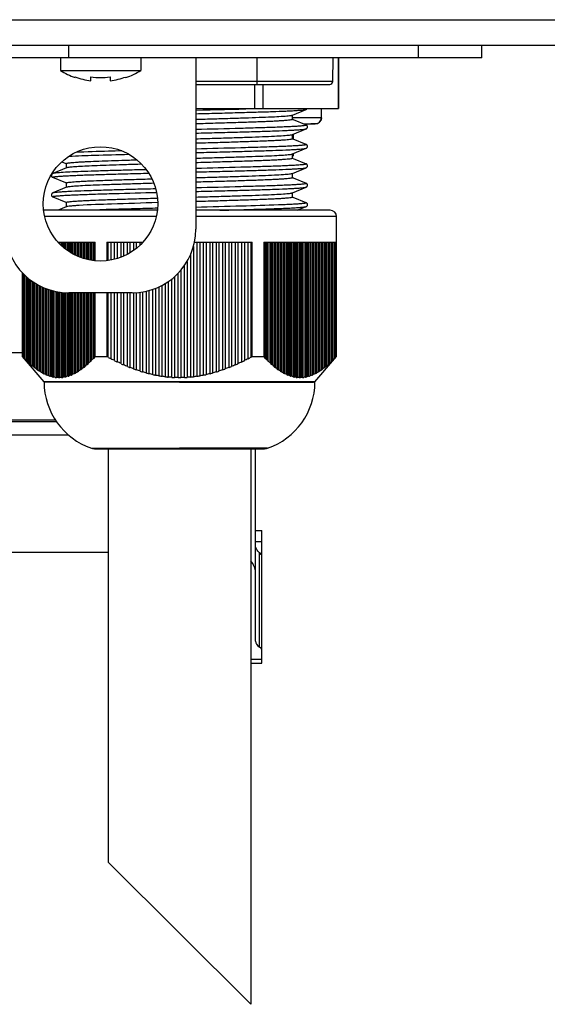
# Model space of a CAD drawing. Header units: millimetres. Extents: x 10 to 584, y 4 to 410.
# Tile 20 of 57: x 165 to 173, y 195 to 210. Entities that reach past the tile are written whole.
import ezdxf

# ---------------------------------------------------------------- set-up
doc = ezdxf.new("R2010")
doc.units = ezdxf.units.MM
doc.header["$LTSCALE"] = 32.67
doc.layers.get('0').update_dxf_attribs({"linetype": 'CONTINUOUS'})
doc.layers.add('02___PRT_ALL_AXES', color=7, linetype='CONTINUOUS')
doc.layers.add('3_AXES', color=7, linetype='CONTINUOUS')

msp = doc.modelspace()

# ---------------------------------------------------------------- linework, layer by layer
at = {"color": 7, "linetype": 'Continuous'}
for p, q in [((139.0576, 210.355), (231.8576, 210.355)), ((139.2576, 209.955), (231.4576, 209.955)), ((165.5706, 209.755), (165.5706, 209.955)), ((171.0706, 209.755), (171.0706, 209.955)), ((172.0706, 209.755), (172.0706, 209.955)), ((172.0706, 209.755), (164.5706, 209.755)), ((167.5706, 209.755), (167.5706, 207.055)), ((168.5306, 209.755), (168.5306, 209.335)), ((169.7258, 209.3845), (169.729, 209.755)), ((169.8123, 208.955), (169.8123, 209.755)), ((169.8134, 209.755), (169.8134, 208.955)), ((165.6706, 209.4443), (165.6706, 209.4543)), ((165.9206, 209.3941), (165.9206, 209.4538)), ((166.2206, 209.4533), (166.2206, 209.3936)), ((166.4706, 209.4528), (166.4706, 209.4428)), ((169.7258, 209.3845), (167.5706, 209.3845)), ((167.5706, 209.335), (169.6758, 209.335)), ((168.5008, 208.955), (168.5008, 209.335)), ((168.6249, 209.335), (168.6249, 208.955)), ((167.5706, 208.955), (169.8134, 208.955)), ((169.0897, 208.8534), (169.3056, 208.943)), ((169.5472, 208.8136), (169.5492, 208.955)), ((169.0934, 208.7845), (169.0934, 208.8549)), ((169.102, 208.7824), (169.0934, 208.786)), ((169.0935, 208.813), (169.5472, 208.8136)), ((169.0897, 208.5474), (169.3057, 208.637)), ((169.102, 208.7824), (169.3056, 208.6979)), ((169.2645, 208.715), (169.4472, 208.715)), ((169.3052, 208.7117), (169.3088, 208.7118)), ((169.0934, 208.4785), (169.0934, 208.5489)), ((169.102, 208.4764), (169.0934, 208.48)), ((169.3056, 208.3919), (169.102, 208.4764)), ((169.1076, 208.4741), (169.1076, 208.5548)), ((169.0897, 208.2414), (169.3057, 208.3311)), ((169.0934, 208.1725), (169.0934, 208.2429)), ((169.1076, 208.215), (169.0934, 208.215)), ((169.0934, 208.2008), (169.1076, 208.215)), ((169.102, 208.1704), (169.0934, 208.174)), ((169.102, 208.1704), (169.3056, 208.0859)), ((169.1076, 208.215), (169.1076, 208.2488)), ((165.537, 208.0225), (165.321, 207.9329)), ((165.4641, 208.1187), (165.526, 208.093)), ((165.526, 208.093), (165.5334, 208.0899)), ((165.5334, 208.0915), (165.5334, 208.021)), ((169.0897, 207.9354), (169.3057, 208.0251)), ((165.526, 207.787), (165.321, 207.8721)), ((169.0934, 207.8665), (169.0934, 207.9369)), ((169.102, 207.8644), (169.0934, 207.868)), ((169.102, 207.8644), (169.3057, 207.7799)), ((165.537, 207.7165), (165.3211, 207.6269)), ((165.526, 207.787), (165.5334, 207.7839)), ((165.5334, 207.7855), (165.5334, 207.715)), ((169.0897, 207.6294), (169.3057, 207.7191)), ((169.0934, 207.5605), (169.0934, 207.6309)), ((169.102, 207.5584), (169.0934, 207.562)), ((169.3056, 207.4739), (169.102, 207.5584)), ((165.5334, 207.409), (165.4032, 207.355)), ((165.526, 207.481), (165.5334, 207.4779)), ((165.5334, 207.4795), (165.5334, 207.409)), ((165.537, 207.4105), (165.5334, 207.409)), ((168.8981, 207.4392), (168.8713, 207.4381)), ((169.1657, 207.355), (169.3057, 207.4131)), ((166.9642, 207.355), (165.1769, 207.355)), ((166.9472, 207.255), (165.1939, 207.255)), ((169.6834, 207.355), (167.5706, 207.355)), ((169.7834, 207.255), (167.5706, 207.255)), ((168.3261, 207.3653), (168.3374, 207.3656)), ((169.7834, 205.055), (169.7834, 207.255)), ((165.4009, 206.855), (165.9879, 206.855)), ((165.4069, 206.8484), (165.4069, 206.855)), ((165.4104, 206.8446), (165.4104, 206.855)), ((165.4269, 206.855), (165.4269, 206.8265)), ((165.4569, 206.7978), (165.4569, 206.855)), ((165.4604, 206.7946), (165.4604, 206.855)), ((165.4769, 206.855), (165.4769, 206.7795)), ((165.5069, 206.7542), (165.5069, 206.855)), ((165.5104, 206.7516), (165.5104, 206.855)), ((165.5269, 206.855), (165.5269, 206.7389)), ((165.5569, 206.7162), (165.5569, 206.855)), ((165.5604, 206.714), (165.5604, 206.855)), ((165.5769, 206.855), (165.5769, 206.7034)), ((165.6069, 206.6843), (165.6069, 206.855)), ((165.6104, 206.6821), (165.6104, 206.855)), ((165.6269, 206.855), (165.6269, 206.6722)), ((165.6569, 206.6567), (165.6569, 206.855)), ((165.6604, 206.6549), (165.6604, 206.855)), ((165.6769, 206.855), (165.6769, 206.6463)), ((165.7069, 206.6325), (165.7069, 206.855)), ((165.7104, 206.631), (165.7104, 206.855)), ((165.7269, 206.855), (165.7269, 206.6242)), ((165.7569, 206.6118), (165.7569, 206.855)), ((165.7604, 206.6103), (165.7604, 206.855)), ((165.7769, 206.855), (165.7769, 206.6048)), ((165.8069, 206.5953), (165.8069, 206.855)), ((165.8104, 206.5943), (165.8104, 206.855)), ((165.8269, 206.855), (165.8269, 206.589)), ((165.8569, 206.5814), (165.8569, 206.855)), ((165.8604, 206.5806), (165.8604, 206.855)), ((165.8769, 206.855), (165.8769, 206.577)), ((165.9069, 206.5703), (165.9069, 206.855)), ((165.9104, 206.5696), (165.9104, 206.855)), ((165.9269, 206.855), (165.9269, 206.5671)), ((165.9569, 206.5631), (165.9569, 206.855)), ((165.9604, 206.5627), (165.9604, 206.855)), ((165.9769, 206.855), (165.9769, 206.5605)), ((165.9879, 206.559), (165.9879, 206.855)), ((166.1711, 206.855), (166.7402, 206.855)), ((166.1711, 206.855), (166.1711, 206.5614)), ((166.1936, 206.5644), (166.1936, 206.855)), ((166.2336, 206.855), (166.2336, 206.5702)), ((166.2936, 206.5835), (166.2936, 206.855)), ((166.3336, 206.855), (166.3336, 206.5952)), ((166.3936, 206.6157), (166.3936, 206.855)), ((166.4336, 206.855), (166.4336, 206.6322)), ((166.4936, 206.6616), (166.4936, 206.855)), ((166.5336, 206.855), (166.5336, 206.6839)), ((166.5936, 206.7231), (166.5936, 206.855)), ((166.6336, 206.855), (166.6336, 206.7538)), ((166.6936, 206.8064), (166.6936, 206.855)), ((166.7336, 206.855), (166.7336, 206.8477)), ((167.5336, 206.7871), (167.5336, 204.7362)), ((167.5495, 206.855), (168.4556, 206.855)), ((167.5936, 204.7442), (167.5936, 206.855)), ((167.6336, 206.855), (167.6336, 204.7506)), ((167.6936, 204.7618), (167.6936, 206.855)), ((167.7336, 206.855), (167.7336, 204.7703)), ((167.7936, 204.7845), (167.7936, 206.855)), ((167.8336, 206.855), (167.8336, 204.795)), ((167.8936, 204.8122), (167.8936, 206.855)), ((167.9336, 206.855), (167.9336, 204.8246)), ((167.9936, 204.8447), (167.9936, 206.855)), ((168.0336, 206.855), (168.0336, 204.8591)), ((168.0936, 204.882), (168.0936, 206.855)), ((168.1336, 206.855), (168.1336, 204.8982)), ((168.1936, 204.9237), (168.1936, 206.855)), ((168.2336, 206.855), (168.2336, 204.9416)), ((168.2936, 204.9697), (168.2936, 206.855)), ((168.3336, 206.855), (168.3336, 204.9893)), ((168.3936, 205.0199), (168.3936, 206.855)), ((168.4336, 206.855), (168.4336, 205.041)), ((168.4556, 205.055), (168.4556, 206.855)), ((168.6388, 206.855), (169.7811, 206.855)), ((168.6388, 206.855), (168.6388, 205.055)), ((168.6501, 205.0414), (168.6501, 206.855)), ((168.6666, 206.855), (168.6666, 205.0174)), ((168.6701, 206.855), (168.6701, 205.0199)), ((168.7001, 204.9894), (168.7001, 206.855)), ((168.7166, 206.855), (168.7166, 204.9673)), ((168.7201, 206.855), (168.7201, 204.9702)), ((168.7501, 204.9414), (168.7501, 206.855)), ((168.7666, 206.855), (168.7666, 204.9213)), ((168.7701, 206.855), (168.7701, 204.9235)), ((168.8001, 204.8979), (168.8001, 206.855)), ((168.8166, 206.855), (168.8166, 204.8795)), ((168.8201, 206.855), (168.8201, 204.8818)), ((168.8501, 204.8589), (168.8501, 206.855)), ((168.8666, 206.855), (168.8666, 204.8423)), ((168.8701, 206.855), (168.8701, 204.8445)), ((168.9001, 204.8245), (168.9001, 206.855)), ((168.9166, 206.855), (168.9166, 204.8097)), ((168.9201, 206.855), (168.9201, 204.812)), ((168.9501, 204.7948), (168.9501, 206.855)), ((168.9666, 206.855), (168.9666, 204.782)), ((168.9701, 206.855), (168.9701, 204.7843)), ((169.0001, 204.7701), (169.0001, 206.855)), ((169.0166, 206.855), (169.0166, 204.7594)), ((169.0201, 206.855), (169.0201, 204.7617)), ((169.0501, 204.7505), (169.0501, 206.855)), ((169.0666, 206.855), (169.0666, 204.7418)), ((169.0701, 206.855), (169.0701, 204.7441)), ((169.1001, 204.7361), (169.1001, 206.855)), ((169.1166, 206.855), (169.1166, 204.7295)), ((169.1201, 206.855), (169.1201, 204.7319)), ((169.1501, 204.7271), (169.1501, 206.855)), ((169.1666, 206.855), (169.1666, 204.7226)), ((169.1701, 206.855), (169.1701, 204.7249)), ((169.2001, 204.7233), (169.2001, 206.855)), ((169.2166, 206.855), (169.2166, 204.721)), ((169.2201, 206.855), (169.2201, 204.7233)), ((169.2501, 204.7249), (169.2501, 206.855)), ((169.2666, 206.855), (169.2666, 204.7247)), ((169.2701, 206.855), (169.2701, 204.7271)), ((169.3001, 204.7319), (169.3001, 206.855)), ((169.3166, 206.855), (169.3166, 204.7339)), ((169.3201, 206.855), (169.3201, 204.7362)), ((169.3501, 204.7442), (169.3501, 206.855)), ((169.3666, 206.855), (169.3666, 204.7483)), ((169.3701, 206.855), (169.3701, 204.7506)), ((169.4001, 204.7618), (169.4001, 206.855)), ((169.4166, 206.855), (169.4166, 204.7679)), ((169.4201, 206.855), (169.4201, 204.7703)), ((169.4501, 204.7845), (169.4501, 206.855)), ((169.4666, 206.855), (169.4666, 204.7927)), ((169.4701, 206.855), (169.4701, 204.795)), ((169.5001, 204.8122), (169.5001, 206.855)), ((169.5166, 206.855), (169.5166, 204.8224)), ((169.5201, 206.855), (169.5201, 204.8246)), ((169.5501, 204.8447), (169.5501, 206.855)), ((169.5666, 206.855), (169.5666, 204.8569)), ((169.5701, 206.855), (169.5701, 204.8591)), ((169.6001, 204.882), (169.6001, 206.855)), ((169.6166, 206.855), (169.6166, 204.8959)), ((169.6201, 206.855), (169.6201, 204.8982)), ((169.6501, 204.9237), (169.6501, 206.855)), ((169.6666, 206.855), (169.6666, 204.9395)), ((169.6701, 206.855), (169.6701, 204.9416)), ((169.7001, 204.9697), (169.7001, 206.855)), ((169.7166, 206.855), (169.7166, 204.9872)), ((169.7201, 206.855), (169.7201, 204.9893)), ((169.7501, 205.0199), (169.7501, 206.855)), ((169.7666, 206.855), (169.7666, 205.0389)), ((169.7701, 206.855), (169.7701, 205.041)), ((169.7811, 205.055), (169.7811, 206.855)), ((167.4936, 204.7319), (167.4936, 206.6731)), ((167.3936, 204.7249), (167.3936, 206.4877)), ((167.4336, 206.5503), (167.4336, 204.7271)), ((164.8434, 205.055), (164.8434, 206.3698)), ((164.8456, 206.3674), (164.8456, 205.055)), ((164.8569, 205.0414), (164.8569, 206.355)), ((164.8604, 205.0386), (164.8604, 206.3512)), ((164.8769, 206.3356), (164.8769, 205.0199)), ((164.9069, 204.9894), (164.9069, 206.3081)), ((167.2336, 206.3076), (167.2336, 204.7249)), ((167.2936, 204.7233), (167.2936, 206.3653)), ((167.3336, 206.409), (167.3336, 204.7233)), ((164.9104, 204.9869), (164.9104, 206.305)), ((164.9269, 206.2898), (164.9269, 204.9702)), ((164.9569, 204.9414), (164.9569, 206.2667)), ((164.9604, 204.9392), (164.9604, 206.264)), ((164.9769, 206.2513), (164.9769, 204.9235)), ((165.0069, 204.8979), (165.0069, 206.2296)), ((165.0104, 204.8957), (165.0104, 206.2274)), ((165.0269, 206.2168), (165.0269, 204.8818)), ((165.0569, 204.8589), (165.0569, 206.1977)), ((165.0604, 204.8567), (165.0604, 206.1954)), ((165.0769, 206.1856), (165.0769, 204.8445)), ((165.1069, 204.8245), (165.1069, 206.1701)), ((165.1104, 204.8222), (165.1104, 206.1683)), ((165.1269, 206.1597), (165.1269, 204.812)), ((167.0336, 206.1698), (167.0336, 204.7441)), ((167.0936, 204.7361), (167.0936, 206.2037)), ((167.1336, 206.2292), (167.1336, 204.7319)), ((167.1936, 204.7271), (167.1936, 206.2739)), ((165.1569, 204.7948), (165.1569, 206.1451)), ((165.1604, 204.7925), (165.1604, 206.1436)), ((165.1769, 206.1368), (165.1769, 204.7843)), ((165.2069, 204.7701), (165.2069, 206.1243)), ((165.2104, 204.7678), (165.2104, 206.1229)), ((165.2269, 206.1161), (165.2269, 204.7617)), ((165.2569, 204.7505), (165.2569, 206.1064)), ((165.2604, 204.7482), (165.2604, 206.1053)), ((165.2769, 206.1001), (165.2769, 204.7441)), ((165.3069, 204.7361), (165.3069, 206.0906)), ((165.3104, 204.7338), (165.3104, 206.0895)), ((165.3269, 206.0857), (165.3269, 204.7319)), ((165.3569, 204.7271), (165.3569, 206.079)), ((165.3604, 204.7247), (165.3604, 206.0783)), ((165.3769, 206.0746), (165.3769, 204.7249)), ((165.4069, 204.7233), (165.4069, 206.0689)), ((165.4104, 204.721), (165.4104, 206.0685)), ((165.4269, 206.0663), (165.4269, 204.7233)), ((165.4569, 204.7249), (165.4569, 206.0624)), ((165.4604, 204.7226), (165.4604, 206.0619)), ((165.4769, 206.0597), (165.4769, 204.7271)), ((165.5069, 204.7319), (165.5069, 206.0579)), ((165.5104, 204.7296), (165.5104, 206.0577)), ((165.5269, 206.057), (165.5269, 204.7362)), ((165.5569, 204.7442), (165.5569, 206.055)), ((165.5604, 204.7419), (165.5604, 206.055)), ((166.5706, 206.055), (165.5706, 206.055)), ((165.5769, 206.055), (165.5769, 204.7506)), ((165.6069, 204.7618), (165.6069, 206.055)), ((165.6104, 204.7595), (165.6104, 206.055)), ((165.6269, 206.055), (165.6269, 204.7703)), ((165.6569, 204.7845), (165.6569, 206.055)), ((165.6604, 204.7822), (165.6604, 206.055)), ((165.6769, 206.055), (165.6769, 204.795)), ((165.7069, 204.8122), (165.7069, 206.055)), ((165.7104, 204.8099), (165.7104, 206.055)), ((165.7269, 206.055), (165.7269, 204.8246)), ((165.7569, 204.8447), (165.7569, 206.055)), ((165.7604, 204.8425), (165.7604, 206.055)), ((165.7769, 206.055), (165.7769, 204.8591)), ((165.8069, 204.882), (165.8069, 206.055)), ((165.8104, 204.8798), (165.8104, 206.055)), ((165.8269, 206.055), (165.8269, 204.8982)), ((165.8569, 204.9237), (165.8569, 206.055)), ((165.8604, 204.9215), (165.8604, 206.055)), ((165.8769, 206.055), (165.8769, 204.9416)), ((165.9069, 204.9697), (165.9069, 206.055)), ((165.9104, 204.9676), (165.9104, 206.055)), ((165.9269, 206.055), (165.9269, 204.9893)), ((165.9569, 205.0199), (165.9569, 206.055)), ((165.9604, 205.0178), (165.9604, 206.055)), ((165.9769, 206.055), (165.9769, 205.041)), ((165.9879, 205.055), (165.9879, 206.055)), ((166.1711, 206.055), (166.1711, 205.055)), ((166.1936, 205.0414), (166.1936, 206.055)), ((166.2336, 206.055), (166.2336, 205.0199)), ((166.2936, 204.9894), (166.2936, 206.055)), ((166.3336, 206.055), (166.3336, 204.9702)), ((166.3936, 204.9414), (166.3936, 206.055)), ((166.4336, 206.055), (166.4336, 204.9235)), ((166.4936, 204.8979), (166.4936, 206.055)), ((166.5336, 206.055), (166.5336, 204.8818)), ((166.5936, 204.8589), (166.5936, 206.056)), ((166.6336, 206.0579), (166.6336, 204.8445)), ((166.6936, 204.8245), (166.6936, 206.0636)), ((166.7336, 206.0689), (166.7336, 204.812)), ((166.7936, 204.7948), (166.7936, 206.0811)), ((166.8336, 206.0904), (166.8336, 204.7843)), ((166.8936, 204.7701), (166.8936, 206.1094)), ((166.9336, 206.1241), (166.9336, 204.7617)), ((166.9936, 204.7505), (166.9936, 206.149)), ((156.9575, 205.115), (164.8434, 205.115)), ((165.1834, 204.655), (164.8434, 205.055)), ((164.8434, 205.055), (164.8456, 205.055)), ((164.8634, 205.0353), (164.8604, 205.0386)), ((164.9134, 204.9838), (164.9104, 204.9869)), ((164.9635, 204.9364), (164.9604, 204.9392)), ((165.9804, 205.0389), (165.9708, 205.0287)), ((165.9879, 205.055), (166.1711, 205.055)), ((168.4336, 205.0389), (168.421, 205.0322)), ((168.4556, 205.055), (168.6388, 205.055)), ((168.7474, 204.9385), (168.7466, 204.9392)), ((169.4434, 204.655), (169.7834, 205.055)), ((169.7666, 205.0389), (169.7493, 205.0206)), ((169.7811, 205.055), (169.7834, 205.055)), ((165.0135, 204.8931), (165.0104, 204.8957)), ((165.0635, 204.8543), (165.0604, 204.8567)), ((165.1135, 204.8202), (165.1104, 204.8222)), ((165.1635, 204.7908), (165.1604, 204.7925)), ((168.7976, 204.8949), (168.7966, 204.8957)), ((168.8478, 204.8558), (168.8466, 204.8567)), ((168.8981, 204.8213), (168.8966, 204.8222)), ((168.9483, 204.7916), (168.9466, 204.7925)), ((168.9987, 204.7669), (168.9966, 204.7678)), ((165.1839, 204.6533), (165.1834, 204.6531)), ((165.1834, 204.6531), (165.1928, 204.6517)), ((165.205, 204.655), (165.1839, 204.6533)), ((165.1928, 204.6517), (167.3134, 204.6513)), ((169.4217, 204.655), (165.205, 204.655)), ((167.3134, 204.6513), (169.4208, 204.6513)), ((169.049, 204.7474), (169.0466, 204.7482)), ((169.0994, 204.7332), (169.0966, 204.7338)), ((169.4208, 204.6513), (169.4434, 204.6531)), ((169.4434, 204.6531), (169.4217, 204.655)), ((155.5576, 204.0534), (165.3605, 204.0534)), ((165.378, 204.027), (155.8076, 204.027)), ((165.5673, 203.8169), (155.8076, 203.8169)), ((165.9934, 203.5993), (168.6334, 203.5993)), ((166.1934, 203.5993), (166.1934, 197.095)), ((168.6978, 203.6099), (167.3134, 203.6099)), ((168.4334, 203.5993), (168.4334, 194.855)), ((168.5076, 200.571), (168.5076, 203.5993)), ((168.5076, 202.315), (168.6076, 202.315)), ((168.6076, 201.9326), (168.6076, 202.315)), ((168.6076, 202.1354), (168.5076, 202.1354)), ((155.0138, 201.975), (166.1934, 201.975)), ((168.5742, 200.4789), (168.5742, 201.9621)), ((168.5973, 201.9407), (168.6076, 201.9407)), ((168.6076, 200.2232), (168.6076, 201.9185)), ((168.4334, 200.2897), (168.6076, 200.2897)), ((168.4334, 200.2232), (168.6076, 200.2232)), ((168.4334, 194.855), (166.1934, 197.095))]:
    msp.add_line(p, q, dxfattribs=at)
for points in [[(169.3056, 208.9431), (169.3079, 208.9441), (169.3102, 208.9453), (169.3127, 208.9468), (169.3154, 208.9487), (169.3183, 208.9514), (169.3213, 208.955)], [(169.3056, 208.6371), (169.3078, 208.638), (169.3101, 208.6392), (169.3125, 208.6407), (169.3152, 208.6426), (169.3182, 208.6453), (169.3212, 208.6488), (169.3239, 208.6532), (169.3261, 208.6586), (169.3273, 208.6648), (169.3272, 208.6711), (169.3258, 208.6772), (169.3235, 208.6826), (169.3206, 208.687), (169.3176, 208.6903), (169.3147, 208.6928), (169.3119, 208.6946), (169.3095, 208.6961), (169.3073, 208.6972), (169.3056, 208.6979)], [(169.3056, 208.3311), (169.3077, 208.332), (169.31, 208.3332), (169.3125, 208.3346), (169.3151, 208.3366), (169.3181, 208.3392), (169.3211, 208.3427), (169.3239, 208.347), (169.326, 208.3524), (169.3272, 208.3586), (169.3272, 208.3649), (169.3259, 208.371), (169.3235, 208.3764), (169.3207, 208.3808), (169.3177, 208.3841), (169.3148, 208.3867), (169.312, 208.3886), (169.3096, 208.39), (169.3073, 208.3911), (169.3056, 208.3919)], [(169.3057, 208.0251), (169.3066, 208.0255), (169.3086, 208.0264), (169.3109, 208.0276), (169.3133, 208.0292), (169.316, 208.0312), (169.3188, 208.0339), (169.3216, 208.0373), (169.3242, 208.0418), (169.3262, 208.0469), (169.3273, 208.0527), (169.3272, 208.0589), (169.326, 208.0647), (169.3239, 208.0698), (169.3212, 208.0742), (169.3183, 208.0775), (169.3155, 208.0801), (169.3129, 208.082), (169.3105, 208.0835), (169.3083, 208.0846), (169.3063, 208.0856), (169.3056, 208.0859)], [(165.321, 207.9329), (165.3193, 207.9321), (165.3171, 207.931), (165.3146, 207.9296), (165.3119, 207.9277), (165.309, 207.9252), (165.306, 207.9218), (165.3031, 207.9174), (165.3007, 207.9119), (165.2994, 207.9058), (165.2994, 207.8995), (165.3007, 207.8932), (165.3029, 207.8879), (165.3057, 207.8836), (165.3087, 207.8801), (165.3116, 207.8775), (165.3143, 207.8756), (165.3167, 207.8741), (165.319, 207.873), (165.321, 207.8721)], [(169.3057, 207.7191), (169.3078, 207.72), (169.31, 207.7212), (169.3125, 207.7226), (169.3151, 207.7246), (169.3181, 207.7272), (169.3211, 207.7307), (169.3239, 207.735), (169.3261, 207.7404), (169.3273, 207.7466), (169.3272, 207.7529), (169.326, 207.7589), (169.3236, 207.7644), (169.3207, 207.7688), (169.3177, 207.7721), (169.3148, 207.7747), (169.3121, 207.7766), (169.3096, 207.778), (169.3074, 207.7791), (169.3057, 207.7799)], [(165.3211, 207.6269), (165.3196, 207.6262), (165.3175, 207.6252), (165.315, 207.6238), (165.3124, 207.622), (165.3095, 207.6196), (165.3065, 207.6164), (165.3036, 207.6122), (165.3011, 207.607), (165.2996, 207.601), (165.2993, 207.5948), (165.3003, 207.5885), (165.3024, 207.583), (165.305, 207.5784), (165.3081, 207.5747), (165.3111, 207.5719), (165.3138, 207.5699), (165.3163, 207.5683), (165.3186, 207.5671), (165.3208, 207.5662), (165.526, 207.481)], [(169.3057, 207.4131), (169.3079, 207.414), (169.3103, 207.4153), (169.3128, 207.4168), (169.3155, 207.4188), (169.3185, 207.4215), (169.3215, 207.4252), (169.3242, 207.4297), (169.3263, 207.4352), (169.3274, 207.4414), (169.3271, 207.4477), (169.3257, 207.4537), (169.3233, 207.459), (169.3204, 207.4632), (169.3174, 207.4664), (169.3145, 207.4688), (169.3119, 207.4707), (169.3094, 207.4721), (169.3072, 207.4732), (169.3056, 207.4739)]]:
    msp.add_lwpolyline(points, dxfattribs=at)
for centre, radius, start, end in [((166.0727, 210.5749), 1.2, 238.21012, 250.42124), ((166.0727, 210.5749), 1.1906, 250.26006, 262.65918), ((166.0727, 210.5749), 1.1314, 262.27267, 277.5104), ((166.0727, 210.5749), 1.1906, 277.13486, 289.52301), ((166.0727, 210.5749), 1.2, 289.36375, 301.78988), ((169.6758, 209.385), 0.05, 270, 359.5), ((163.8207, 365.0969), 156.2111, 271.375546, 271.705168), ((169.4472, 208.815), 0.1, 270.0004, 359.19972), ((169.5631, 198.6078), 10.1073, 91.46227, 91.63704), ((169.5576, 203.7354), 4.9795, 91.24493, 93.16299), ((169.5593, 198.7875), 9.9275, 90.63793, 91.44574), ((169.4472, 208.8138), 0.1, 271.24493, 337.08313), ((163.7424, 367.0959), 159.7964, 271.508855, 271.643738), ((169.6834, 207.255), 0.1, 0, 90), ((165.5706, 207.055), 1, 180, 270), ((166.5706, 207.055), 1, 270, 360), ((166.1523, 206.2383), 1.7631, 223.02512, 223.66243), ((166.1064, 206.1885), 1.6954, 225.27956, 225.91599), ((165.9169, 205.9866), 1.4185, 227.76574, 228.49332), ((165.8343, 205.9031), 1.3002, 228.74563, 230.48128), ((164.9984, 205.9041), 1.3015, 309.53568, 311.27005), ((165.0306, 205.8662), 1.2573, 311.29455, 311.72098), ((164.8494, 206.0689), 1.5293, 311.7343, 312.38995), ((164.8325, 206.0895), 1.5502, 312.35164, 313.8705), ((164.85, 206.0695), 1.5292, 313.89977, 314.44288), ((164.5816, 206.3431), 1.9125, 314.4439, 314.84827), ((164.6287, 206.2986), 1.8423, 314.80212, 316.13237), ((164.7479, 206.1848), 1.6828, 316.09457, 316.60758), ((164.3467, 206.559), 2.2261, 317.0788, 317.49647), ((168.0766, 208.5434), 3.9786, 241.7524, 242.1741), ((167.8658, 208.1517), 3.5338, 242.23198, 242.49116), ((167.8723, 208.1607), 3.5448, 243.55445, 244.02024), ((167.6875, 207.7818), 3.1232, 244.0224, 244.31074), ((167.742, 207.8946), 3.2484, 245.47612, 245.97892), ((167.5443, 207.4517), 2.7634, 245.98371, 246.30141), ((167.6173, 207.6254), 2.9479, 246.32479, 247.59211), ((167.0088, 207.6268), 2.9494, 292.42008, 293.68685), ((167.0237, 207.5845), 2.9086, 293.71776, 294.30747), ((166.7466, 208.1992), 3.5829, 294.29974, 294.52196), ((166.8878, 207.8973), 3.2457, 294.49828, 295.66777), ((166.9089, 207.8449), 3.1931, 295.69918, 296.24549), ((166.5518, 208.5704), 4.0018, 296.23776, 296.43952), ((166.7396, 208.2022), 3.5847, 296.40286, 297.47851), ((167.0763, 207.5545), 2.8584, 297.44333, 298.06338), ((166.4945, 208.6496), 4.0948, 298.26527, 298.61559), ((170.1314, 206.421), 2.0286, 222.95344, 223.77625), ((169.881, 206.1769), 1.6789, 225.13413, 226.08923), ((169.6892, 205.9712), 1.3977, 227.63969, 228.69533), ((169.6275, 205.9031), 1.3002, 228.74563, 230.48128), ((168.7916, 205.9041), 1.3015, 309.53568, 311.27005), ((168.6784, 206.0217), 1.4656, 311.5084, 312.40046), ((168.6257, 206.0895), 1.5502, 312.35164, 313.8705), ((168.4857, 206.2239), 1.7449, 314.07707, 314.86552), ((168.4219, 206.2986), 1.8423, 314.80212, 316.13237), ((168.1399, 206.559), 2.2261, 317.0788, 317.49647), ((165.7693, 205.8134), 1.1909, 230.60494, 231.43445), ((165.7034, 205.7411), 1.0919, 231.71618, 233.69511), ((165.6728, 205.6929), 1.0365, 231.45111, 231.69559), ((165.6541, 205.6626), 1.0011, 233.84585, 234.78929), ((165.6032, 205.6012), 0.9198, 235.10063, 237.34887), ((165.5849, 205.565), 0.8814, 234.80658, 235.08174), ((165.5566, 205.5163), 0.8252, 237.52195, 238.89727), ((165.5295, 205.4828), 0.7804, 238.94099, 241.479), ((165.4984, 205.4124), 0.706, 241.68917, 243.22827), ((165.4784, 205.3853), 0.6703, 243.26836, 246.10541), ((165.4922, 205.4035), 0.6953, 246.09202, 246.38096), ((165.4596, 205.3284), 0.6134, 246.35712, 248.0583), ((165.4456, 205.308), 0.5863, 248.09303, 251.22014), ((165.3877, 205.3083), 0.5867, 288.80974, 291.93531), ((165.3954, 205.2931), 0.5753, 291.94583, 292.31767), ((165.3715, 205.3504), 0.6374, 292.34374, 293.96095), ((165.3549, 205.3858), 0.6708, 293.92188, 296.75727), ((165.3661, 205.3654), 0.6532, 296.7709, 297.11363), ((165.3266, 205.4419), 0.7393, 297.14157, 298.58951), ((165.3036, 205.4834), 0.7811, 298.54555, 301.08191), ((165.3206, 205.456), 0.7546, 301.09836, 301.40962), ((165.26, 205.5545), 0.8702, 301.43807, 302.71991), ((165.2299, 205.6019), 0.9207, 302.67298, 304.91965), ((165.2555, 205.5652), 0.8816, 304.93839, 305.21808), ((165.1674, 205.6891), 1.0336, 305.24604, 306.37243), ((165.1295, 205.7419), 1.0929, 306.32419, 308.30169), ((165.1505, 205.7145), 1.0641, 308.32528, 308.80668), ((165.0172, 205.8797), 1.2763, 308.82081, 309.57441), ((167.6352, 207.6598), 2.9905, 247.55974, 248.09808), ((167.4665, 207.2414), 2.5394, 248.10764, 248.44715), ((167.5219, 207.3889), 2.6928, 248.4691, 249.83522), ((167.5336, 207.412), 2.7227, 249.80409, 250.38745), ((167.408, 207.0606), 2.3496, 250.3968, 250.75711), ((167.4488, 207.1848), 2.476, 250.77763, 252.24166), ((167.4561, 207.1988), 2.4959, 252.21246, 252.8411), ((167.3661, 206.9084), 2.1919, 252.85002, 253.22931), ((167.3952, 207.012), 2.2952, 253.24791, 254.80594), ((167.3994, 207.0189), 2.3073, 254.77941, 255.45234), ((167.3382, 206.7845), 2.065, 255.46062, 255.85614), ((167.3579, 206.8696), 2.148, 255.8723, 257.51696), ((167.3601, 206.8708), 2.1541, 257.49389, 258.2086), ((167.3218, 206.6886), 1.9679, 258.21596, 258.62409), ((167.3341, 206.7568), 2.0326, 258.63729, 260.35746), ((167.2925, 206.7573), 2.0332, 279.65873, 281.37853), ((167.2945, 206.7395), 2.0198, 281.39713, 282.18145), ((167.2476, 206.9576), 2.2429, 282.17666, 282.5149), ((167.2686, 206.8704), 2.1487, 282.4986, 284.14281), ((167.2717, 206.8499), 2.1326, 284.16537, 284.91878), ((167.197, 207.1314), 2.4238, 284.91291, 285.22763), ((167.2313, 207.0129), 2.2961, 285.20887, 286.7664), ((167.236, 206.9891), 2.2762, 286.79214, 287.50897), ((167.1255, 207.3405), 2.6446, 287.50227, 287.79302), ((167.1775, 207.1858), 2.4771, 287.77232, 289.23581), ((167.1846, 207.1574), 2.4522, 289.26397, 289.94026), ((167.0292, 207.5868), 2.9088, 289.933, 290.20001), ((167.1043, 207.3901), 2.6941, 290.17788, 291.54345), ((167.1147, 207.3556), 2.6623, 291.5733, 292.20675), ((166.9043, 207.8722), 3.2202, 292.19915, 292.4432), ((169.549, 205.8056), 1.1806, 230.47482, 231.66141), ((169.4966, 205.7411), 1.0919, 231.71618, 233.69511), ((169.4346, 205.6549), 0.9915, 233.70941, 235.04706), ((169.3964, 205.6012), 0.9198, 235.10063, 237.34887), ((169.349, 205.5262), 0.8369, 237.3934, 238.89031), ((169.3227, 205.4828), 0.7804, 238.94099, 241.479), ((169.288, 205.4189), 0.7133, 241.56544, 243.22254), ((169.2716, 205.3853), 0.6703, 243.26836, 246.10541), ((169.2475, 205.3323), 0.6177, 246.24676, 248.05411), ((169.2388, 205.308), 0.5863, 248.09303, 251.22014), ((169.1809, 205.3083), 0.5867, 288.80974, 291.93531), ((169.1816, 205.2931), 0.5753, 291.94583, 292.31767), ((169.1578, 205.3504), 0.6374, 292.34374, 293.96095), ((169.1481, 205.3858), 0.6708, 293.92188, 296.75727), ((169.1524, 205.3654), 0.6532, 296.7709, 297.11363), ((169.1128, 205.4419), 0.7393, 297.14157, 298.58951), ((169.0968, 205.4834), 0.7811, 298.54555, 301.08191), ((169.1069, 205.456), 0.7546, 301.09836, 301.40962), ((169.0463, 205.5545), 0.8702, 301.43807, 302.71991), ((169.0231, 205.6019), 0.9207, 302.67298, 304.91965), ((169.0422, 205.5645), 0.8808, 304.9383, 305.20662), ((168.9545, 205.688), 1.0323, 305.23514, 306.37289), ((168.9227, 205.7419), 1.0929, 306.32419, 308.30169), ((168.9553, 205.6912), 1.0343, 308.32192, 308.54843), ((168.8332, 205.8434), 1.2294, 308.57647, 309.58496), ((166.2834, 204.6513), 1.1, 180, 251.20263), ((165.4539, 205.317), 0.6008, 251.21005, 251.5358), ((165.4363, 205.2639), 0.5449, 251.51605, 253.36498), ((165.4272, 205.2504), 0.5259, 253.39255, 256.77576), ((165.4325, 205.2531), 0.5334, 256.769, 257.12925), ((165.4247, 205.2187), 0.4982, 257.1154, 259.08227), ((165.4189, 205.2122), 0.4868, 259.10106, 262.67765), ((165.4228, 205.2106), 0.4899, 262.67399, 263.0629), ((165.4207, 205.1925), 0.4717, 263.05649, 265.09601), ((165.4168, 205.1932), 0.4677, 265.10472, 268.78576), ((165.4202, 205.1854), 0.4646, 268.78368, 270.8394), ((165.4167, 205.1933), 0.4678, 271.24852, 274.92926), ((165.4202, 205.1888), 0.468, 270.84121, 271.24939), ((165.4203, 205.1865), 0.4657, 274.93102, 275.34695), ((165.4192, 205.1974), 0.4766, 275.35694, 277.36904), ((165.4145, 205.2124), 0.487, 277.35596, 280.9317), ((165.4188, 205.2035), 0.4827, 280.93614, 281.34747), ((165.4136, 205.2287), 0.5084, 281.36454, 283.27962), ((165.4063, 205.2507), 0.5261, 283.25631, 286.63824), ((165.4117, 205.2391), 0.5189, 286.64563, 287.04138), ((165.3991, 205.2795), 0.5613, 287.06387, 288.84186), ((167.335, 206.7535), 2.0341, 260.33861, 261.09087), ((167.314, 206.6207), 1.8997, 261.09707, 261.51334), ((167.3207, 206.6727), 1.9475, 261.52313, 263.30398), ((167.321, 206.6661), 1.9456, 263.29002, 264.07385), ((167.312, 206.5808), 1.8599, 264.07865, 264.49801), ((167.3148, 206.617), 1.8915, 264.50401, 266.32739), ((167.3148, 206.6078), 1.887, 266.31886, 267.12661), ((167.3127, 206.5693), 1.8484, 267.12983, 267.54691), ((167.3133, 206.5893), 1.8637, 267.54889, 269.39418), ((167.3134, 206.5822), 1.8613, 269.39157, 269.79591), ((167.3133, 206.5782), 1.8574, 269.79697, 270.00014), ((167.3133, 206.5809), 1.86, 270.00072, 270.62538), ((167.3134, 206.5894), 1.8638, 270.62295, 272.46818), ((167.3136, 206.5766), 1.8557, 272.47122, 273.29895), ((167.3104, 206.633), 1.9122, 273.29872, 273.69574), ((167.3119, 206.6172), 1.8917, 273.68961, 275.51281), ((167.3125, 206.6029), 1.8821, 275.52151, 276.34417), ((167.3007, 206.7096), 1.9894, 276.34226, 276.72262), ((167.3059, 206.6731), 1.9479, 276.71271, 278.49327), ((167.3071, 206.6572), 1.9366, 278.50721, 279.31508), ((167.281, 206.8174), 2.099, 279.31163, 279.67206), ((168.3434, 204.6513), 1.1, 288.79737, 360), ((169.2232, 205.2659), 0.547, 251.42853, 253.36241), ((169.2204, 205.2504), 0.5259, 253.39255, 256.77576), ((169.2111, 205.2195), 0.499, 257.05891, 259.08111), ((169.2121, 205.2122), 0.4868, 259.10106, 262.67765), ((169.2091, 205.2109), 0.4902, 262.67405, 263.04166), ((169.207, 205.1927), 0.4718, 263.03494, 265.09575), ((169.21, 205.1932), 0.4677, 265.10472, 268.78576), ((169.2065, 205.1854), 0.4646, 268.78368, 270.8394), ((169.2064, 205.1888), 0.468, 270.84121, 271.24939), ((169.2099, 205.1933), 0.4678, 271.24852, 274.92926), ((169.2066, 205.1865), 0.4657, 274.93102, 275.34695), ((169.2055, 205.1974), 0.4766, 275.35694, 277.36904), ((169.2077, 205.2124), 0.487, 277.35596, 280.9317), ((169.2051, 205.2035), 0.4827, 280.93614, 281.34747), ((169.1998, 205.2287), 0.5084, 281.36454, 283.27962), ((169.1994, 205.2507), 0.5261, 283.25631, 286.63824), ((169.198, 205.2391), 0.5189, 286.64563, 287.04138), ((169.1853, 205.2795), 0.5613, 287.06387, 288.84186), ((165.9934, 203.7993), 0.2, 251.20263, 270), ((168.6334, 203.7993), 0.2, 270, 288.78966)]:
    msp.add_arc(centre, radius, start, end, dxfattribs=at)
for centre, major_axis, ratio, start_param, end_param in [((167.3076, 201.6557), (1.2, 0), 0.4353521, 0, 0.3536185), ((168.9076, 200.571), (0.4, 0), 0.416253, 3.1415927, 3.7272782), ((168.4076, 200.4329), (0.2, 0), 0.416253, 0, 0.5856855)]:
    msp.add_ellipse(centre, major_axis=major_axis, ratio=ratio, start_param=start_param, end_param=end_param, dxfattribs=at)
for points, knots in [([(167.5706, 208.8754), (167.6829, 208.8781), (167.9015, 208.8836), (168.2175, 208.8921), (168.5069, 208.9006), (168.7604, 208.9084), (168.9457, 208.9154), (169.0702, 208.9214), (169.1445, 208.9257), (169.2051, 208.9299), (169.2516, 208.9339), (169.2834, 208.9381), (169.3001, 208.9408), (169.3056, 208.9431)], [0, 0, 0, 0, 0.1939741, 0.3777299, 0.5459892, 0.6939218, 0.8159243, 0.8661952, 0.9092192, 0.9443632, 0.9711467, 0.9897372, 1, 1, 1, 1]), ([(167.5706, 208.7869), (167.6688, 208.7895), (167.8598, 208.7949), (168.1358, 208.8034), (168.388, 208.8116), (168.6091, 208.8194), (168.7928, 208.8272), (168.92, 208.8343), (168.9991, 208.8405), (169.0405, 208.8445), (169.0693, 208.8485), (169.0845, 208.8513), (169.0897, 208.8534)], [0, 0, 0, 0, 0.1937058, 0.3769287, 0.5444245, 0.6913003, 0.8133206, 0.9070704, 0.9424369, 0.9698031, 0.9890125, 1, 1, 1, 1]), ([(169.5472, 208.8124), (169.547, 208.7955), (169.5375, 208.7614), (169.5123, 208.7365), (169.4978, 208.728)], [0, 0, 0, 0, 0.4996259, 1, 1, 1, 1]), ([(169.0934, 208.7844), (169.0934, 208.7835), (169.0906, 208.7814), (169.0815, 208.7787), (169.0604, 208.7749), (169.0257, 208.7709), (168.9771, 208.7665), (168.9154, 208.7622), (168.8409, 208.7578), (168.7543, 208.7536), (168.6168, 208.7476), (168.4204, 208.7406), (168.16, 208.7321), (167.8728, 208.7232), (167.6733, 208.7176), (167.5706, 208.7148)], [0, 0, 0, 0, 0.0018058, 0.0055522, 0.0196926, 0.0428243, 0.0748313, 0.1155049, 0.1645095, 0.2214394, 0.285859, 0.4351725, 0.6077207, 0.7979908, 1, 1, 1, 1]), ([(169.3056, 208.6979), (169.3068, 208.6974), (169.3098, 208.6963), (169.3067, 208.692), (169.3005, 208.6911), (169.2905, 208.6885), (169.2762, 208.6865), (169.2577, 208.6842), (169.2348, 208.682), (169.1959, 208.6786), (169.137, 208.6746), (169.0547, 208.6701), (168.9572, 208.6655), (168.8451, 208.6611), (168.7196, 208.6567), (168.5286, 208.6507), (168.1444, 208.6394), (167.806, 208.6305), (167.5706, 208.6248)], [0, 0, 0, 0, 0.0022002, 0.0036535, 0.0071304, 0.0129995, 0.021288, 0.0319838, 0.0451077, 0.0607273, 0.0991625, 0.1464562, 0.2024007, 0.2669715, 0.3393363, 0.4181663, 0.5952949, 1, 1, 1, 1]), ([(167.5706, 208.5693), (167.6832, 208.5721), (167.9018, 208.5776), (168.218, 208.5861), (168.5065, 208.5946), (168.76, 208.6024), (168.945, 208.6094), (169.0698, 208.6154), (169.1441, 208.6196), (169.2048, 208.6239), (169.2515, 208.6279), (169.2834, 208.6321), (169.3001, 208.6348), (169.3056, 208.637)], [0, 0, 0, 0, 0.1946274, 0.377691, 0.5462509, 0.6930671, 0.8156854, 0.8660293, 0.9089338, 0.9442146, 0.971163, 0.9897243, 1, 1, 1, 1]), ([(169.4472, 208.715), (169.4475, 208.715), (169.448, 208.7148), (169.4485, 208.7145), (169.4487, 208.7144)], [0, 0, 0, 0, 0.4697316, 1, 1, 1, 1]), ([(169.4494, 208.7138), (169.4493, 208.7138), (169.449, 208.714), (169.4488, 208.7142), (169.4487, 208.7144)], [0, 0, 0, 0, 0.3911536, 1, 1, 1, 1]), ([(167.5706, 208.4809), (167.6688, 208.4835), (167.8598, 208.4889), (168.1358, 208.4974), (168.3879, 208.5056), (168.6091, 208.5134), (168.7928, 208.5212), (168.92, 208.5283), (168.9991, 208.5345), (169.0405, 208.5385), (169.0693, 208.5425), (169.0846, 208.5453), (169.0897, 208.5474)], [0, 0, 0, 0, 0.1936864, 0.3769141, 0.5444096, 0.6912724, 0.8133296, 0.9070356, 0.942406, 0.969799, 0.9890295, 1, 1, 1, 1]), ([(169.0934, 208.4784), (169.0934, 208.4775), (169.0906, 208.4754), (169.0816, 208.4727), (169.0604, 208.4689), (169.0257, 208.4649), (168.977, 208.4605), (168.9154, 208.4562), (168.8409, 208.4518), (168.7544, 208.4476), (168.6168, 208.4416), (168.4204, 208.4346), (168.16, 208.4261), (167.8728, 208.4172), (167.6734, 208.4116), (167.5706, 208.4088)], [0, 0, 0, 0, 0.0018011, 0.0055443, 0.0197034, 0.0428496, 0.0748491, 0.1154983, 0.1644975, 0.2214369, 0.2858642, 0.4351581, 0.607717, 0.7979905, 1, 1, 1, 1]), ([(169.3056, 208.3919), (169.3068, 208.3914), (169.3098, 208.3903), (169.3068, 208.3861), (169.3006, 208.3852), (169.2907, 208.3825), (169.2764, 208.3806), (169.2578, 208.3782), (169.2349, 208.376), (169.1962, 208.3727), (169.1374, 208.3687), (169.0549, 208.3641), (168.9573, 208.3595), (168.8453, 208.3551), (168.7197, 208.3507), (168.5288, 208.3447), (168.1443, 208.3333), (167.8061, 208.3245), (167.5706, 208.3188)], [0, 0, 0, 0, 0.0021986, 0.0036319, 0.0070557, 0.0128816, 0.0211746, 0.0319244, 0.0450881, 0.0606189, 0.0987145, 0.1463767, 0.2025661, 0.2667651, 0.3388795, 0.4186048, 0.5950203, 1, 1, 1, 1]), ([(167.5706, 208.2634), (167.6826, 208.2661), (167.9012, 208.2716), (168.2169, 208.2801), (168.5061, 208.2886), (168.7593, 208.2964), (168.9447, 208.3034), (169.0695, 208.3094), (169.144, 208.3136), (169.2047, 208.3179), (169.2513, 208.3219), (169.2833, 208.3261), (169.3001, 208.3288), (169.3056, 208.331)], [0, 0, 0, 0, 0.1934637, 0.3777478, 0.5453894, 0.6932738, 0.8152146, 0.8658838, 0.9091061, 0.9440911, 0.9710319, 0.9897293, 1, 1, 1, 1]), ([(165.5756, 208.2059), (165.7091, 208.2127), (166.0223, 208.2232), (166.3355, 208.2323), (166.5151, 208.2372)], [0, 0, 0, 0, 0.4267298, 1, 1, 1, 1]), ([(166.405, 208.2896), (166.3357, 208.2876), (166.0946, 208.2806), (165.8536, 208.2736), (165.6819, 208.2663)], [0, 0, 0, 0, 0.2875328, 1, 1, 1, 1]), ([(167.5706, 208.1749), (167.6688, 208.1775), (167.8599, 208.1829), (168.1358, 208.1914), (168.388, 208.1996), (168.6091, 208.2074), (168.7928, 208.2152), (168.92, 208.2223), (168.9991, 208.2285), (169.0405, 208.2325), (169.0693, 208.2365), (169.0845, 208.2393), (169.0897, 208.2414)], [0, 0, 0, 0, 0.1936951, 0.3769398, 0.5444193, 0.6912902, 0.813338, 0.9070369, 0.9424318, 0.9698331, 0.9890498, 1, 1, 1, 1]), ([(169.0934, 208.1724), (169.0934, 208.1715), (169.0906, 208.1694), (169.0816, 208.1667), (169.0605, 208.1629), (169.0257, 208.1589), (168.977, 208.1546), (168.9153, 208.1502), (168.8409, 208.1458), (168.7543, 208.1415), (168.6168, 208.1356), (168.4204, 208.1286), (168.16, 208.1201), (167.8728, 208.1112), (167.6733, 208.1056), (167.5706, 208.1028)], [0, 0, 0, 0, 0.0017951, 0.0055247, 0.0196686, 0.0428365, 0.0748602, 0.1155018, 0.1644789, 0.2214139, 0.2858679, 0.4351697, 0.6077173, 0.7980005, 1, 1, 1, 1]), ([(165.5333, 208.0915), (165.5333, 208.0935), (165.5423, 208.0963), (165.5551, 208.0992), (165.5806, 208.1027), (165.6138, 208.1062), (165.657, 208.1098), (165.709, 208.1135), (165.7698, 208.1171), (165.8675, 208.1222), (166.0087, 208.1281), (166.1988, 208.135), (166.4133, 208.142), (166.5639, 208.1468), (166.6425, 208.1492)], [0, 0, 0, 0, 0.0054018, 0.0189394, 0.0409996, 0.0715225, 0.1103712, 0.1573784, 0.2123013, 0.2748193, 0.4212288, 0.5934716, 0.7878436, 1, 1, 1, 1]), ([(166.7179, 208.0793), (166.6388, 208.077), (166.4866, 208.0723), (166.2686, 208.0652), (166.0728, 208.0585), (165.9032, 208.0518), (165.7635, 208.0449), (165.6671, 208.0387), (165.6072, 208.0334), (165.5755, 208.03), (165.5531, 208.0266), (165.5412, 208.0242), (165.537, 208.0224)], [0, 0, 0, 0, 0.2005665, 0.3862817, 0.5531239, 0.6975997, 0.8167031, 0.9078956, 0.942422, 0.9693488, 0.9885561, 1, 1, 1, 1]), ([(169.3056, 208.0859), (169.3068, 208.0854), (169.3098, 208.0843), (169.3067, 208.08), (169.3005, 208.0792), (169.2906, 208.0765), (169.2763, 208.0746), (169.2577, 208.0722), (169.2348, 208.07), (169.1959, 208.0666), (169.1372, 208.0627), (169.0549, 208.0581), (168.9571, 208.0535), (168.845, 208.0491), (168.7197, 208.0447), (168.5288, 208.0387), (168.1444, 208.0273), (167.8059, 208.0185), (167.5706, 208.0128)], [0, 0, 0, 0, 0.0022106, 0.0036502, 0.0071061, 0.0129563, 0.0212453, 0.031981, 0.0451617, 0.060771, 0.0990285, 0.1462452, 0.2025539, 0.2671783, 0.3390916, 0.41808, 0.5954221, 1, 1, 1, 1]), ([(167.5706, 207.9574), (167.6829, 207.9601), (167.9016, 207.9656), (168.2176, 207.9741), (168.5065, 207.9826), (168.7599, 207.9905), (168.9451, 207.9974), (169.0699, 208.0034), (169.1442, 208.0076), (169.2048, 208.0119), (169.2515, 208.0159), (169.2834, 208.0201), (169.3001, 208.0228), (169.3056, 208.025)], [0, 0, 0, 0, 0.1940354, 0.3777443, 0.54604, 0.6931558, 0.8156106, 0.8661935, 0.9090146, 0.9441317, 0.971125, 0.9897469, 1, 1, 1, 1]), ([(165.321, 207.8721), (165.3199, 207.8726), (165.3173, 207.8733), (165.3189, 207.8773), (165.3243, 207.8783), (165.3322, 207.8807), (165.3442, 207.8825), (165.3597, 207.8846), (165.3789, 207.8867), (165.4114, 207.8897), (165.4609, 207.8934), (165.5307, 207.8977), (165.6139, 207.9019), (165.7493, 207.9078), (165.9464, 207.9146), (166.2117, 207.9227), (166.5102, 207.9311), (166.7191, 207.9367), (166.8278, 207.9394)], [0, 0, 0, 0, 0.0024152, 0.0038055, 0.0069721, 0.0124832, 0.0204281, 0.0307854, 0.0434951, 0.0585223, 0.0954707, 0.1415879, 0.1967969, 0.260145, 0.4095932, 0.5867158, 0.7850477, 1, 1, 1, 1]), ([(166.7903, 207.9939), (166.6924, 207.9914), (166.5038, 207.9864), (166.2329, 207.9787), (165.9886, 207.9713), (165.7762, 207.9643), (165.6011, 207.9569), (165.4806, 207.9504), (165.406, 207.9447), (165.3671, 207.9411), (165.3401, 207.9374), (165.3259, 207.9349), (165.3211, 207.9329)], [0, 0, 0, 0, 0.1995784, 0.3848567, 0.5525197, 0.6981888, 0.8181839, 0.9099088, 0.9442144, 0.9707792, 0.9894581, 1, 1, 1, 1]), ([(167.5706, 207.8689), (167.6688, 207.8715), (167.8598, 207.8769), (168.1358, 207.8854), (168.3879, 207.8936), (168.6091, 207.9014), (168.7928, 207.9092), (168.92, 207.9163), (168.9991, 207.9225), (169.0405, 207.9265), (169.0693, 207.9305), (169.0845, 207.9333), (169.0897, 207.9354)], [0, 0, 0, 0, 0.193696, 0.376941, 0.544413, 0.691304, 0.8133386, 0.9070471, 0.9424473, 0.9698439, 0.9890512, 1, 1, 1, 1]), ([(169.0934, 207.8664), (169.0934, 207.8655), (169.0906, 207.8634), (169.0816, 207.8607), (169.0605, 207.8569), (169.0257, 207.8529), (168.977, 207.8486), (168.9153, 207.8442), (168.8409, 207.8398), (168.7543, 207.8355), (168.6168, 207.8296), (168.4204, 207.8226), (168.16, 207.8141), (167.8728, 207.8052), (167.6734, 207.7996), (167.5706, 207.7968)], [0, 0, 0, 0, 0.0017982, 0.0055278, 0.0196517, 0.0428116, 0.0748517, 0.1155192, 0.1644944, 0.2214116, 0.2858578, 0.4351791, 0.6077075, 0.7980021, 1, 1, 1, 1]), ([(165.5333, 207.7855), (165.5333, 207.7863), (165.5356, 207.7882), (165.5435, 207.7908), (165.5617, 207.7943), (165.5917, 207.798), (165.6338, 207.802), (165.6872, 207.806), (165.7518, 207.8101), (165.8271, 207.8141), (165.9472, 207.8197), (166.1197, 207.8263), (166.3499, 207.834), (166.6064, 207.8421), (166.7855, 207.8475), (166.8783, 207.8501)], [0, 0, 0, 0, 0.0018422, 0.0055391, 0.0193969, 0.0420293, 0.0733535, 0.1132008, 0.1613173, 0.2173422, 0.2808917, 0.4288854, 0.6013285, 0.7934342, 1, 1, 1, 1]), ([(166.9094, 207.7789), (166.8192, 207.7764), (166.6446, 207.7712), (166.3934, 207.7633), (166.1657, 207.7558), (165.9671, 207.7485), (165.8027, 207.7411), (165.6892, 207.7343), (165.6186, 207.7285), (165.5815, 207.7248), (165.5555, 207.721), (165.5417, 207.7184), (165.537, 207.7164)], [0, 0, 0, 0, 0.196868, 0.3812685, 0.5485331, 0.6943303, 0.8150272, 0.9075965, 0.9425508, 0.9696817, 0.9888486, 1, 1, 1, 1]), ([(169.3057, 207.7799), (169.3069, 207.7794), (169.3099, 207.7783), (169.3067, 207.7741), (169.3005, 207.7731), (169.2905, 207.7705), (169.2761, 207.7685), (169.2575, 207.7662), (169.2347, 207.764), (169.1958, 207.7606), (169.137, 207.7566), (169.0546, 207.7521), (168.9571, 207.7475), (168.845, 207.743), (168.7194, 207.7387), (168.5285, 207.7327), (168.1443, 207.7213), (167.8061, 207.7125), (167.5706, 207.7068)], [0, 0, 0, 0, 0.0021814, 0.0036423, 0.0071393, 0.0130266, 0.0213335, 0.0320686, 0.0452276, 0.0607932, 0.0990622, 0.1465516, 0.2025708, 0.266916, 0.339396, 0.4184972, 0.5951583, 1, 1, 1, 1]), ([(167.5706, 207.6513), (167.683, 207.6541), (167.9016, 207.6596), (168.2176, 207.6681), (168.5063, 207.6765), (168.7596, 207.6844), (168.9448, 207.6914), (169.0697, 207.6974), (169.1441, 207.7016), (169.2047, 207.7059), (169.2514, 207.7099), (169.2833, 207.714), (169.3, 207.7168), (169.3056, 207.719)], [0, 0, 0, 0, 0.1942155, 0.3776795, 0.5459129, 0.6930818, 0.8154656, 0.8659484, 0.9090159, 0.9441307, 0.9710574, 0.9896841, 1, 1, 1, 1]), ([(165.321, 207.5661), (165.3199, 207.5665), (165.317, 207.5675), (165.3196, 207.5716), (165.3254, 207.5726), (165.3344, 207.5751), (165.3476, 207.577), (165.3647, 207.5792), (165.3859, 207.5814), (165.4218, 207.5846), (165.4764, 207.5884), (165.5529, 207.5929), (165.6437, 207.5973), (165.7483, 207.6016), (165.8656, 207.6059), (166.0446, 207.6116), (166.4077, 207.6225), (166.7278, 207.631), (166.9513, 207.6365)], [0, 0, 0, 0, 0.0022772, 0.0037128, 0.0070768, 0.0127954, 0.0209167, 0.0314458, 0.0443759, 0.0596958, 0.0974491, 0.1443887, 0.1998509, 0.2636862, 0.3357484, 0.4146083, 0.5911815, 1, 1, 1, 1]), ([(166.9387, 207.6917), (166.8328, 207.689), (166.6272, 207.6837), (166.331, 207.6756), (166.0616, 207.6676), (165.8264, 207.6601), (165.6549, 207.6534), (165.5395, 207.6476), (165.4708, 207.6435), (165.4147, 207.6395), (165.3716, 207.6356), (165.3419, 207.6317), (165.3263, 207.629), (165.3211, 207.6269)], [0, 0, 0, 0, 0.1962631, 0.3809864, 0.5489351, 0.6954688, 0.8168699, 0.8668798, 0.9095477, 0.944358, 0.9710776, 0.9896311, 1, 1, 1, 1]), ([(165.5334, 207.4795), (165.5334, 207.4803), (165.5359, 207.4823), (165.5443, 207.485), (165.5639, 207.4886), (165.5962, 207.4925), (165.6415, 207.4966), (165.6989, 207.5008), (165.7682, 207.505), (165.8489, 207.5092), (165.9775, 207.5149), (166.1617, 207.5217), (166.4066, 207.5298), (166.6783, 207.5383), (166.8675, 207.5438), (166.9652, 207.5466)], [0, 0, 0, 0, 0.0018178, 0.0055221, 0.0194853, 0.0423724, 0.0740544, 0.1143056, 0.1628194, 0.2192547, 0.2832298, 0.4318882, 0.6043595, 0.795614, 1, 1, 1, 1]), ([(167.5706, 207.5629), (167.6688, 207.5655), (167.8599, 207.5709), (168.1358, 207.5794), (168.388, 207.5876), (168.6091, 207.5954), (168.7928, 207.6032), (168.92, 207.6103), (168.9991, 207.6165), (169.0405, 207.6205), (169.0693, 207.6245), (169.0845, 207.6273), (169.0897, 207.6294)], [0, 0, 0, 0, 0.1937098, 0.3769415, 0.5444244, 0.6913187, 0.8133285, 0.9070735, 0.9424573, 0.9698263, 0.9890227, 1, 1, 1, 1]), ([(169.0934, 207.5604), (169.0934, 207.5595), (169.0906, 207.5574), (169.0815, 207.5547), (169.0605, 207.5509), (169.0257, 207.5469), (168.977, 207.5426), (168.9153, 207.5382), (168.8409, 207.5338), (168.7543, 207.5296), (168.6168, 207.5236), (168.4204, 207.5166), (168.16, 207.5081), (167.8728, 207.4992), (167.6734, 207.4936), (167.5706, 207.4908)], [0, 0, 0, 0, 0.0018037, 0.0055406, 0.0196606, 0.0428014, 0.07483, 0.1155105, 0.1644991, 0.2214143, 0.2858398, 0.4351695, 0.6077021, 0.7979877, 1, 1, 1, 1]), ([(165.7344, 207.4309), (165.7088, 207.4293), (165.6636, 207.4263), (165.6049, 207.4215), (165.5648, 207.4164), (165.5438, 207.4132), (165.537, 207.4104)], [0, 0, 0, 0, 0.3869607, 0.6843167, 0.8891023, 1, 1, 1, 1]), ([(166.97, 207.4746), (166.7289, 207.4679), (166.317, 207.4548), (165.905, 207.4412), (165.7344, 207.4309)], [0, 0, 0, 0, 0.5852821, 1, 1, 1, 1]), ([(168.8713, 207.4381), (168.6782, 207.4307), (168.2446, 207.4183), (167.811, 207.4067), (167.5706, 207.4008)], [0, 0, 0, 0, 0.4454639, 1, 1, 1, 1]), ([(168.3374, 207.3656), (168.4651, 207.3693), (168.6466, 207.3747), (168.8741, 207.3826), (169.0116, 207.3884), (169.1241, 207.3943), (169.2097, 207.4002), (169.2637, 207.4051), (169.2926, 207.4096), (169.3022, 207.4116), (169.3056, 207.413)], [0, 0, 0, 0, 0.3952921, 0.5613633, 0.7042177, 0.8208985, 0.909612, 0.9696863, 0.9886202, 1, 1, 1, 1]), ([(169.3056, 207.4739), (169.3068, 207.4734), (169.3095, 207.4725), (169.3075, 207.4684), (169.3019, 207.4675), (169.2934, 207.465), (169.2807, 207.4632), (169.2642, 207.4609), (169.2438, 207.4588), (169.2092, 207.4557), (169.1567, 207.4519), (169.083, 207.4476), (168.9951, 207.4432), (168.9319, 207.4405), (168.8981, 207.4392)], [0, 0, 0, 0, 0.0089649, 0.0142733, 0.0265813, 0.0478964, 0.0785695, 0.118614, 0.1677356, 0.2257056, 0.368155, 0.5455141, 0.756848, 1, 1, 1, 1]), ([(166.9674, 207.3864), (166.8641, 207.3838), (166.4945, 207.3743), (166.125, 207.3641), (165.8589, 207.355)], [0, 0, 0, 0, 0.2797077, 1, 1, 1, 1]), ([(164.8569, 205.0415), (164.8548, 205.0437), (164.852, 205.049), (164.8475, 205.0529), (164.8456, 205.055)], [0, 0, 0, 0, 0.5187582, 1, 1, 1, 1]), ([(164.8769, 205.0199), (164.8795, 205.0177), (164.8904, 205.0085), (164.9003, 204.998), (164.9069, 204.9893)], [0, 0, 0, 0, 0.2375861, 1, 1, 1, 1]), ([(164.9569, 204.9414), (164.9546, 204.9442), (164.9455, 204.9548), (164.9351, 204.9641), (164.9269, 204.9703)], [0, 0, 0, 0, 0.2648199, 1, 1, 1, 1]), ([(166.1936, 205.0415), (166.1898, 205.0436), (166.1831, 205.0494), (166.1749, 205.0529), (166.1711, 205.055)], [0, 0, 0, 0, 0.499486, 1, 1, 1, 1]), ([(168.6501, 205.0415), (168.648, 205.0437), (168.6452, 205.049), (168.6407, 205.0529), (168.6388, 205.055)], [0, 0, 0, 0, 0.5187582, 1, 1, 1, 1]), ([(168.6701, 205.0199), (168.6727, 205.0177), (168.6836, 205.0085), (168.6935, 204.998), (168.7001, 204.9893)], [0, 0, 0, 0, 0.2375861, 1, 1, 1, 1]), ([(168.7501, 204.9414), (168.7478, 204.9442), (168.7387, 204.9548), (168.7283, 204.9641), (168.7201, 204.9703)], [0, 0, 0, 0, 0.2648199, 1, 1, 1, 1]), ([(168.5742, 201.9621), (168.553, 201.9778), (168.5159, 202.0238), (168.5076, 202.0814), (168.5076, 202.111)], [0, 0, 0, 0, 0.4711657, 1, 1, 1, 1]), ([(168.6076, 201.9185), (168.6076, 201.9255), (168.5975, 201.943), (168.5836, 201.9551), (168.5742, 201.9621)], [0, 0, 0, 0, 0.3768081, 1, 1, 1, 1])]:
    msp.add_open_spline(points, degree=3, knots=knots, dxfattribs=at)
for points in [[(169.4978, 208.728), (169.4831, 208.7194), (169.4657, 208.7146), (169.4487, 208.7144)], [(166.2336, 205.0199), (166.2544, 205.0114), (166.2749, 205.0017), (166.2936, 204.9893)], [(166.3936, 204.9414), (166.3747, 204.953), (166.3544, 204.9625), (166.3336, 204.9703)]]:
    msp.add_open_spline(points, degree=3, dxfattribs=at)
at = {"layer": '02___PRT_ALL_AXES', "color": 7, "linetype": 'Continuous'}
for p, q in [((165.4405, 209.755), (165.4405, 209.555)), ((166.7049, 209.755), (166.7049, 209.555)), ((165.4405, 209.555), (166.7049, 209.555))]:
    msp.add_line(p, q, dxfattribs=at)
msp.add_circle((166.0706, 207.455), 0.9, dxfattribs=at)
at = {"layer": '3_AXES', "color": 7, "linetype": 'Continuous'}
msp.add_line((165.9289, 203.6099), (167.3134, 203.6099), dxfattribs=at)

doc.saveas('drawing.dxf')
